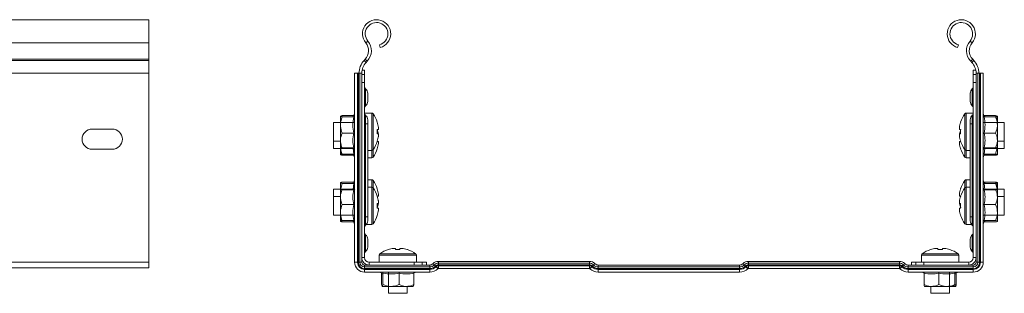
# Model space of a CAD drawing. Header units: millimetres. Extents: x 206 to 1133, y -1929 to 488.
# Tile 27 of 30: x 814 to 1132, y -376 to -288. Entities that reach past the tile are written whole.
import ezdxf

# ---------------------------------------------------------------- set-up
doc = ezdxf.new("R2010")
doc.units = ezdxf.units.MM
doc.linetypes.add('K5LT32768', pattern=[0])
doc.linetypes.add('K5LT32769', pattern=[0])

msp = doc.modelspace()

# ---------------------------------------------------------------- linework, layer by layer
at = {"color": 7, "linetype": 'K5LT32768', "lineweight": 15}
for p, q in [((855.83, -287.58), (530.83, -287.58)), ((855.83, -295.04), (855.83, -287.58)), ((530.83, -295.04), (855.83, -295.04)), ((855.83, -300.35), (855.83, -295.04)), ((925.85, -295.04), (926.54, -294.46)), ((1121.5, -295.04), (1120.81, -294.46)), ((930.53, -296.53), (930.3, -295.66)), ((1116.82, -296.53), (1117.06, -295.66)), ((530.83, -300.35), (855.83, -300.35)), ((530.83, -300.71), (855.83, -300.71)), ((855.83, -300.71), (855.83, -300.35)), ((855.83, -304.84), (855.83, -300.71)), ((925.67, -300.35), (925.33, -300.71)), ((925.33, -300.71), (925.98, -301.33)), ((925.67, -300.35), (926.32, -300.97)), ((926.32, -300.97), (925.98, -301.33)), ((1121.68, -300.35), (1121.03, -300.97)), ((1121.37, -301.33), (1121.03, -300.97)), ((1122.03, -300.71), (1121.37, -301.33)), ((1122.03, -300.71), (1121.68, -300.35)), ((530.83, -304.84), (855.83, -304.84)), ((855.83, -365.78), (855.83, -304.84)), ((923.18, -304.84), (922.28, -304.84)), ((922.28, -304.84), (922.28, -365.78)), ((923.18, -304.84), (923.18, -365.78)), ((923.47, -304.84), (923.18, -304.84)), ((923.47, -304.84), (923.47, -365.78)), ((923.99, -304.84), (923.47, -304.84)), ((923.99, -304.84), (923.99, -365.78)), ((924.58, -304.84), (923.99, -304.84)), ((924.58, -304.84), (924.58, -365.78)), ((924.68, -303.81), (925.48, -303.81)), ((925.48, -305.23), (925.48, -303.81)), ((1122.67, -303.81), (1121.88, -303.81)), ((1121.88, -303.81), (1121.88, -305.23)), ((1122.78, -365.78), (1122.78, -304.84)), ((1122.78, -304.84), (1123.36, -304.84)), ((1123.36, -365.78), (1123.36, -304.84)), ((1123.36, -304.84), (1123.88, -304.84)), ((1123.88, -365.78), (1123.88, -304.84)), ((1123.88, -304.84), (1124.18, -304.84)), ((1124.18, -304.84), (1125.08, -304.84)), ((1124.18, -365.78), (1124.18, -304.84)), ((1125.08, -365.78), (1125.08, -304.84)), ((924.58, -305.23), (925.48, -305.23)), ((924.58, -307.81), (925.48, -307.81)), ((925.48, -307.81), (925.48, -305.23)), ((925.48, -307.81), (925.48, -364.28)), ((1121.88, -305.23), (1121.88, -307.81)), ((1122.78, -305.23), (1121.88, -305.23)), ((1122.78, -307.81), (1121.88, -307.81)), ((1121.88, -364.28), (1121.88, -307.81)), ((925.81, -315.31), (925.81, -309.91)), ((926.48, -311.31), (926.48, -313.92)), ((1120.88, -313.92), (1120.88, -311.31)), ((1121.54, -309.91), (1121.54, -315.31)), ((922.28, -320.7), (915.48, -320.7)), ((915.48, -320.7), (915.48, -323.7)), ((917.69, -318.69), (917.68, -318.7)), ((917.68, -318.72), (917.68, -321.53)), ((921.96, -318.5), (918.28, -318.5)), ((921.96, -318.93), (918.28, -318.93)), ((922.28, -317.8), (922.05, -318.43)), ((922.09, -318.45), (922.06, -318.51)), ((927.8, -317.7), (925.48, -317.7)), ((926.48, -319.81), (926.48, -321.11)), ((1121.88, -317.7), (1119.55, -317.7)), ((1120.88, -321.11), (1120.88, -319.81)), ((1125.31, -318.44), (1125.08, -317.8)), ((1131.88, -320.7), (1125.08, -320.7)), ((1125.3, -318.45), (1125.31, -318.44)), ((1125.39, -318.5), (1129.08, -318.5)), ((1125.39, -318.93), (1129.08, -318.93)), ((1129.68, -318.7), (1129.66, -318.69)), ((1129.68, -318.72), (1129.68, -321.53)), ((1131.88, -326.7), (1131.88, -320.7)), ((837.58, -322.85), (844.08, -322.85)), ((915.48, -323.7), (915.48, -326.7)), ((917.68, -321.53), (917.68, -326.51)), ((925.48, -321.11), (925.81, -321.11)), ((925.81, -351.11), (925.81, -321.11)), ((925.81, -321.11), (926.48, -321.11)), ((926.48, -321.11), (926.48, -351.11)), ((929.96, -322.99), (929.56, -322.99)), ((929.96, -322.36), (929.96, -322.99)), ((1117.39, -322.99), (1117.39, -322.36)), ((1117.79, -322.99), (1117.39, -322.99)), ((1120.88, -321.11), (1121.54, -321.11)), ((1120.88, -351.11), (1120.88, -321.11)), ((1121.88, -321.11), (1121.54, -321.11)), ((1121.54, -321.11), (1121.54, -351.11)), ((1129.68, -326.51), (1129.68, -321.53)), ((915.48, -326.7), (917.68, -326.7)), ((915.48, -326.7), (915.48, -329.1)), ((917.68, -326.51), (917.68, -328.69)), ((921.96, -324.13), (918.28, -324.13)), ((929.56, -324.41), (929.96, -324.41)), ((929.56, -326.81), (929.96, -326.81)), ((929.96, -325.39), (929.91, -325.39)), ((929.96, -324.41), (929.96, -325.04)), ((929.96, -325.04), (929.96, -325.39)), ((929.96, -326.81), (929.96, -327.44)), ((1117.39, -325.04), (1117.39, -324.41)), ((1117.39, -324.41), (1117.79, -324.41)), ((1117.39, -325.39), (1117.39, -325.04)), ((1117.45, -325.39), (1117.39, -325.39)), ((1117.39, -327.44), (1117.39, -326.81)), ((1117.39, -326.81), (1117.79, -326.81)), ((1125.39, -324.13), (1129.08, -324.13)), ((1129.68, -326.51), (1129.68, -328.69)), ((1129.68, -326.7), (1131.88, -326.7)), ((1131.88, -329.1), (1131.88, -326.7)), ((844.08, -329.35), (837.58, -329.35)), ((915.48, -329.1), (921.91, -329.1)), ((917.68, -328.7), (917.69, -328.72)), ((917.68, -331.09), (917.68, -328.74)), ((921.96, -328.9), (918.28, -328.9)), ((922.05, -328.98), (922.28, -329.6)), ((926.48, -329.7), (927.8, -329.7)), ((1119.55, -329.7), (1120.88, -329.7)), ((1125.08, -329.6), (1125.31, -328.96)), ((1125.29, -329.1), (1131.88, -329.1)), ((1125.39, -328.9), (1129.08, -328.9)), ((1129.08, -330.88), (1129.62, -328.73)), ((1129.68, -331.09), (1129.68, -328.69)), ((917.68, -331.1), (917.69, -331.12)), ((921.96, -330.88), (918.28, -330.88)), ((921.96, -331.3), (918.28, -331.3)), ((922.05, -331.35), (922.04, -331.37)), ((922.04, -331.36), (922.28, -332.01)), ((926.48, -332.1), (927.8, -332.1)), ((1119.55, -332.1), (1120.88, -332.1)), ((1125.08, -332.01), (1125.3, -331.38)), ((1125.26, -331.36), (1125.29, -331.31)), ((1125.39, -330.88), (1129.08, -330.88)), ((1125.39, -331.3), (1129.08, -331.3)), ((1129.66, -331.12), (1129.68, -331.1)), ((922.28, -339.28), (922.05, -339.91)), ((927.8, -339.18), (926.48, -339.18)), ((1120.88, -339.18), (1119.55, -339.18)), ((1125.31, -339.92), (1125.08, -339.28)), ((922.06, -342.18), (915.48, -342.18)), ((915.48, -342.18), (915.48, -344.58)), ((917.69, -340.17), (917.68, -340.18)), ((917.68, -340.19), (917.68, -342.6)), ((917.68, -344.77), (917.68, -342.59)), ((918.28, -340.41), (917.73, -342.55)), ((921.96, -339.98), (918.28, -339.98)), ((921.96, -340.41), (918.28, -340.41)), ((921.96, -342.38), (918.28, -342.38)), ((922.28, -341.68), (922.04, -342.32)), ((922.09, -339.93), (922.07, -339.97)), ((927.8, -341.58), (926.48, -341.58)), ((1120.88, -341.58), (1119.55, -341.58)), ((1125.3, -342.31), (1125.08, -341.68)), ((1125.3, -339.93), (1125.31, -339.92)), ((1125.39, -339.98), (1129.08, -339.98)), ((1125.39, -340.41), (1129.08, -340.41)), ((1125.39, -342.38), (1129.08, -342.38)), ((1131.88, -342.18), (1125.44, -342.18)), ((1129.68, -340.18), (1129.66, -340.17)), ((1129.68, -342.58), (1129.66, -342.57)), ((1129.68, -340.19), (1129.68, -342.58)), ((1129.68, -344.77), (1129.68, -342.59)), ((1131.88, -344.58), (1131.88, -342.18)), ((917.68, -344.58), (915.48, -344.58)), ((915.48, -344.58), (915.48, -350.58)), ((917.68, -344.77), (917.68, -349.76)), ((929.96, -344.47), (929.56, -344.47)), ((929.91, -345.89), (929.96, -345.89)), ((929.96, -343.84), (929.96, -344.47)), ((929.96, -345.89), (929.96, -346.24)), ((929.96, -346.24), (929.96, -346.87)), ((1117.39, -344.47), (1117.39, -343.84)), ((1117.79, -344.47), (1117.39, -344.47)), ((1117.39, -346.24), (1117.39, -345.89)), ((1117.39, -345.89), (1117.45, -345.89)), ((1117.39, -346.87), (1117.39, -346.24)), ((1131.88, -344.58), (1129.68, -344.58)), ((1129.68, -349.76), (1129.68, -344.77)), ((1131.88, -347.58), (1131.88, -344.58)), ((921.96, -347.16), (918.28, -347.16)), ((929.96, -346.87), (929.56, -346.87)), ((929.56, -348.29), (929.96, -348.29)), ((929.96, -348.29), (929.96, -348.92)), ((1117.79, -346.87), (1117.39, -346.87)), ((1117.39, -348.92), (1117.39, -348.29)), ((1117.39, -348.29), (1117.79, -348.29)), ((1125.39, -347.16), (1129.08, -347.16)), ((1131.88, -350.58), (1131.88, -347.58)), ((915.48, -350.58), (922.28, -350.58)), ((917.68, -352.57), (917.68, -349.76)), ((917.68, -352.58), (917.69, -352.6)), ((921.96, -352.36), (918.28, -352.36)), ((925.48, -351.11), (925.81, -351.11)), ((926.48, -351.11), (925.81, -351.11)), ((926.48, -351.11), (926.48, -352.42)), ((1121.54, -351.11), (1120.88, -351.11)), ((1120.88, -352.42), (1120.88, -351.11)), ((1121.54, -351.11), (1121.88, -351.11)), ((1125.08, -350.58), (1131.88, -350.58)), ((1125.39, -352.36), (1129.08, -352.36)), ((1129.66, -352.6), (1129.68, -352.58)), ((1129.68, -352.57), (1129.68, -349.76)), ((921.96, -352.78), (918.28, -352.78)), ((922.05, -352.83), (922.04, -352.85)), ((922.04, -352.84), (922.28, -353.48)), ((926.05, -353.58), (927.8, -353.58)), ((1119.55, -353.58), (1121.3, -353.58)), ((1125.08, -353.48), (1125.3, -352.86)), ((1125.26, -352.84), (1125.29, -352.79)), ((1125.39, -352.78), (1129.08, -352.78)), ((925.81, -362.31), (925.81, -356.91)), ((926.48, -358.31), (926.48, -360.92)), ((1120.88, -360.92), (1120.88, -358.31)), ((1121.54, -356.91), (1121.54, -362.31)), ((934.84, -361.3), (935.47, -361.3)), ((935.47, -361.3), (935.47, -361.7)), ((936.89, -361.7), (936.89, -361.3)), ((936.89, -361.3), (937.51, -361.3)), ((1109.84, -361.3), (1110.47, -361.3)), ((1110.47, -361.3), (1110.47, -361.7)), ((1111.89, -361.7), (1111.89, -361.3)), ((1111.89, -361.3), (1112.51, -361.3)), ((924.58, -364.28), (925.48, -364.28)), ((930.18, -363.46), (930.18, -365.78)), ((942.18, -365.78), (942.18, -363.46)), ((1105.18, -363.46), (1105.18, -365.78)), ((1117.18, -365.78), (1117.18, -363.46)), ((1121.88, -364.28), (1122.78, -364.28)), ((530.83, -365.78), (855.83, -365.78)), ((530.83, -367.58), (855.83, -367.58)), ((855.83, -367.58), (855.83, -365.78)), ((923.18, -365.78), (922.28, -365.78)), ((923.47, -365.78), (923.18, -365.78)), ((923.99, -365.78), (923.47, -365.78)), ((924.58, -365.78), (923.99, -365.78)), ((925.48, -366.68), (925.48, -367.27)), ((925.48, -366.68), (946.48, -366.68)), ((925.48, -367.27), (925.48, -367.79)), ((925.48, -367.27), (946.48, -367.27)), ((925.48, -367.79), (925.48, -368.08)), ((925.48, -367.79), (946.48, -367.79)), ((925.48, -368.08), (925.48, -368.98)), ((925.48, -368.08), (946.48, -368.08)), ((926.98, -366.68), (926.98, -365.78)), ((926.98, -365.78), (941.44, -365.78)), ((941.44, -366.68), (941.44, -365.78)), ((944.03, -365.78), (941.44, -365.78)), ((944.03, -366.68), (944.03, -365.78)), ((945.44, -365.78), (944.03, -365.78)), ((945.44, -366.68), (945.44, -365.78)), ((946.48, -366.68), (946.48, -367.27)), ((946.48, -367.27), (946.48, -367.79)), ((946.48, -367.79), (946.48, -368.08)), ((946.48, -368.08), (946.48, -368.98)), ((947.54, -366.24), (947.6, -366.18)), ((947.96, -366.66), (948.02, -366.6)), ((947.96, -366.66), (948.32, -367.02)), ((948.02, -366.6), (948.38, -366.97)), ((948.32, -367.02), (948.38, -366.97)), ((948.53, -367.23), (948.59, -367.17)), ((948.53, -367.23), (949.17, -367.87)), ((948.59, -367.17), (949.23, -367.81)), ((949.17, -367.87), (949.23, -367.81)), ((949.3, -365.48), (949.3, -366.07)), ((949.3, -365.48), (998.05, -365.48)), ((949.3, -366.07), (949.3, -366.59)), ((949.3, -366.07), (998.05, -366.07)), ((949.3, -366.59), (949.3, -366.88)), ((949.3, -366.59), (998.05, -366.59)), ((949.3, -366.88), (949.3, -367.78)), ((949.3, -366.88), (998.05, -366.88)), ((949.3, -367.78), (998.05, -367.78)), ((998.05, -365.48), (998.05, -366.07)), ((998.05, -366.07), (998.05, -366.59)), ((998.05, -366.59), (998.05, -366.88)), ((998.05, -366.88), (998.05, -367.78)), ((998.76, -367.17), (998.12, -367.81)), ((998.12, -367.81), (998.18, -367.87)), ((998.82, -367.23), (998.18, -367.87)), ((998.76, -367.17), (998.82, -367.23)), ((999.34, -366.6), (998.97, -366.97)), ((998.97, -366.97), (999.03, -367.02)), ((999.39, -366.66), (999.03, -367.02)), ((999.34, -366.6), (999.39, -366.66)), ((999.75, -366.18), (999.81, -366.24)), ((1000.87, -366.68), (1000.87, -367.27)), ((1000.87, -366.68), (1046.48, -366.68)), ((1000.87, -367.27), (1000.87, -367.79)), ((1000.87, -367.27), (1046.48, -367.27)), ((1000.87, -367.79), (1000.87, -368.08)), ((1000.87, -367.79), (1046.48, -367.79)), ((1000.87, -368.08), (1000.87, -368.98)), ((1000.87, -368.08), (1046.48, -368.08)), ((1046.48, -366.68), (1046.48, -367.27)), ((1046.48, -367.27), (1046.48, -367.79)), ((1046.48, -367.79), (1046.48, -368.08)), ((1046.48, -368.08), (1046.48, -368.98)), ((1047.54, -366.24), (1047.6, -366.18)), ((1047.96, -366.66), (1048.02, -366.6)), ((1047.96, -366.66), (1048.32, -367.02)), ((1048.02, -366.6), (1048.38, -366.97)), ((1048.32, -367.02), (1048.38, -366.97)), ((1048.53, -367.23), (1048.59, -367.17)), ((1048.53, -367.23), (1049.17, -367.87)), ((1048.59, -367.17), (1049.23, -367.81)), ((1049.17, -367.87), (1049.23, -367.81)), ((1049.3, -365.48), (1049.3, -366.07)), ((1049.3, -365.48), (1098.05, -365.48)), ((1049.3, -366.07), (1049.3, -366.59)), ((1049.3, -366.07), (1098.05, -366.07)), ((1049.3, -366.59), (1049.3, -366.88)), ((1049.3, -366.59), (1098.05, -366.59)), ((1049.3, -366.88), (1049.3, -367.78)), ((1049.3, -366.88), (1098.05, -366.88)), ((1049.3, -367.78), (1098.05, -367.78)), ((1098.05, -365.48), (1098.05, -366.07)), ((1098.05, -366.07), (1098.05, -366.59)), ((1098.05, -366.59), (1098.05, -366.88)), ((1098.05, -366.88), (1098.05, -367.78)), ((1098.76, -367.17), (1098.12, -367.81)), ((1098.12, -367.81), (1098.18, -367.87)), ((1098.82, -367.23), (1098.18, -367.87)), ((1098.76, -367.17), (1098.82, -367.23)), ((1099.34, -366.6), (1098.97, -366.97)), ((1098.97, -366.97), (1099.03, -367.02)), ((1099.39, -366.66), (1099.03, -367.02)), ((1099.34, -366.6), (1099.39, -366.66)), ((1099.75, -366.18), (1099.81, -366.24)), ((1100.87, -366.68), (1100.87, -367.27)), ((1100.87, -366.68), (1121.88, -366.68)), ((1100.87, -367.27), (1100.87, -367.79)), ((1100.87, -367.27), (1121.88, -367.27)), ((1100.87, -367.79), (1100.87, -368.08)), ((1100.87, -367.79), (1121.88, -367.79)), ((1100.87, -368.08), (1100.87, -368.98)), ((1100.87, -368.08), (1121.88, -368.08)), ((1101.91, -366.68), (1101.91, -365.78)), ((1103.32, -365.78), (1101.91, -365.78)), ((1103.32, -366.68), (1103.32, -365.78)), ((1105.91, -365.78), (1103.32, -365.78)), ((1105.91, -366.68), (1105.91, -365.78)), ((1105.91, -365.78), (1120.38, -365.78)), ((1120.38, -365.78), (1120.38, -366.68)), ((1121.88, -366.68), (1121.88, -367.27)), ((1121.88, -367.27), (1121.88, -367.79)), ((1121.88, -367.79), (1121.88, -368.08)), ((1121.88, -368.08), (1121.88, -368.98)), ((1122.78, -365.78), (1123.36, -365.78)), ((1123.36, -365.78), (1123.88, -365.78)), ((1123.88, -365.78), (1124.18, -365.78)), ((1124.18, -365.78), (1125.08, -365.78)), ((925.48, -368.98), (946.48, -368.98)), ((930.27, -368.98), (930.9, -369.21)), ((930.97, -369.3), (930.97, -372.98)), ((931.41, -369.3), (931.41, -372.98)), ((933.18, -368.98), (933.18, -375.78)), ((936.61, -369.3), (936.61, -372.98)), ((941.38, -369.3), (941.38, -372.98)), ((941.45, -369.21), (942.08, -368.98)), ((1000.87, -368.98), (1046.48, -368.98)), ((1100.87, -368.98), (1121.88, -368.98)), ((1105.27, -368.98), (1105.92, -369.22)), ((1105.97, -369.3), (1105.97, -372.98)), ((1110.74, -369.3), (1110.74, -372.98)), ((1114.18, -375.78), (1114.18, -368.98)), ((1115.94, -369.3), (1115.94, -372.98)), ((1116.38, -369.3), (1116.38, -372.98)), ((1116.43, -369.22), (1117.08, -368.98)), ((931.16, -373.57), (931.18, -373.58)), ((931.19, -373.58), (934.01, -373.58)), ((934.01, -373.58), (938.99, -373.58)), ((938.99, -373.58), (941.17, -373.58)), ((939.18, -375.78), (939.18, -373.58)), ((941.18, -373.58), (941.19, -373.57)), ((1108.36, -373.58), (1106.18, -373.58)), ((1108.18, -373.58), (1108.18, -375.78)), ((1108.36, -373.58), (1113.34, -373.58)), ((1116.16, -373.58), (1113.34, -373.58)), ((1116.18, -373.58), (1116.19, -373.57)), ((933.18, -375.78), (939.18, -375.78)), ((1108.18, -375.78), (1111.18, -375.78)), ((1111.18, -375.78), (1114.18, -375.78))]:
    msp.add_line(p, q, dxfattribs=at)
at = {"color": 8, "linetype": 'K5LT32769', "lineweight": 15, "true_color": 0x808080}
for p, q in [((925.81, -321.11), (925.81, -318.41)), ((927.8, -317.7), (927.8, -323.7)), ((928.24, -317.93), (928.24, -323.7)), ((1119.11, -329.47), (1119.11, -317.93)), ((1119.55, -329.7), (1119.55, -317.7)), ((1121.54, -318.41), (1121.54, -321.11)), ((927.8, -323.7), (927.8, -329.7)), ((928.24, -323.7), (928.24, -329.47)), ((921.96, -330.88), (921.76, -328.95)), ((927.8, -329.7), (927.8, -332.1)), ((928.24, -329.47), (928.24, -331.87)), ((1119.11, -331.87), (1119.11, -329.47)), ((1119.55, -332.1), (1119.55, -329.7)), ((1125.29, -328.98), (1125.02, -329.16)), ((1125.58, -328.97), (1125.39, -330.88)), ((927.8, -339.18), (927.8, -341.58)), ((928.24, -339.41), (928.24, -341.81)), ((1119.11, -341.81), (1119.11, -339.41)), ((1119.55, -341.58), (1119.55, -339.18)), ((921.77, -342.28), (921.96, -340.41)), ((922.06, -342.31), (922.33, -342.12)), ((927.8, -341.58), (927.8, -353.58)), ((928.24, -341.81), (928.24, -353.35)), ((1119.11, -347.58), (1119.11, -341.81)), ((1119.55, -347.58), (1119.55, -341.58)), ((1125.39, -340.41), (1125.6, -342.43)), ((1119.11, -353.35), (1119.11, -347.58)), ((1119.55, -353.58), (1119.55, -347.58)), ((925.81, -353.81), (925.81, -351.11)), ((1121.54, -351.11), (1121.54, -353.81)), ((930.18, -363.46), (942.18, -363.46)), ((930.4, -363.02), (941.95, -363.02)), ((1105.18, -363.46), (1111.18, -363.46)), ((1105.4, -363.02), (1111.18, -363.02)), ((1111.18, -363.02), (1116.95, -363.02)), ((1111.18, -363.46), (1117.18, -363.46)), ((1105.9, -369.19), (1105.71, -368.92))]:
    msp.add_line(p, q, dxfattribs=at)
at = {"color": 7, "linetype": 'K5LT32768', "const_width": 0.15}
for points in [[(929.56, -320.61), (929.57, -320.6), (929.58, -320.6), (929.58, -320.6), (929.58, -320.6)], [(1117.77, -320.6), (1117.77, -320.6), (1117.78, -320.6), (1117.78, -320.6), (1117.79, -320.61)], [(929.56, -323.01), (929.57, -323.01), (929.58, -323), (929.58, -323), (929.58, -323)], [(1117.77, -323), (1117.77, -323), (1117.78, -323), (1117.78, -323.01), (1117.79, -323.01)], [(1117.79, -326.79), (1117.78, -326.8), (1117.78, -326.8), (1117.77, -326.8), (1117.77, -326.81)], [(929.58, -329.21), (929.58, -329.21), (929.58, -329.2), (929.57, -329.2), (929.56, -329.19)], [(1117.79, -329.19), (1117.78, -329.2), (1117.78, -329.2), (1117.77, -329.21), (1117.77, -329.21)], [(929.56, -342.09), (929.57, -342.08), (929.58, -342.08), (929.58, -342.08), (929.58, -342.08)], [(1117.77, -342.08), (1117.77, -342.08), (1117.78, -342.08), (1117.78, -342.08), (1117.79, -342.09)], [(929.56, -344.49), (929.57, -344.48), (929.58, -344.48), (929.58, -344.48), (929.58, -344.48)], [(1117.77, -344.48), (1117.77, -344.48), (1117.78, -344.48), (1117.78, -344.48), (1117.79, -344.49)], [(929.58, -348.29), (929.58, -348.28), (929.58, -348.28), (929.57, -348.28), (929.56, -348.27)], [(1117.79, -348.27), (1117.78, -348.28), (1117.78, -348.28), (1117.77, -348.28), (1117.77, -348.29)], [(929.58, -350.69), (929.58, -350.68), (929.58, -350.68), (929.57, -350.68), (929.56, -350.67)], [(1117.79, -350.67), (1117.78, -350.68), (1117.78, -350.68), (1117.77, -350.68), (1117.77, -350.69)], [(933.08, -361.7), (933.08, -361.69), (933.07, -361.68), (933.07, -361.68), (933.07, -361.68)], [(939.28, -361.68), (939.28, -361.68), (939.28, -361.68), (939.27, -361.69), (939.27, -361.7)], [(1108.08, -361.7), (1108.08, -361.69), (1108.07, -361.68), (1108.07, -361.68), (1108.07, -361.68)], [(1114.28, -361.68), (1114.28, -361.68), (1114.28, -361.68), (1114.27, -361.69), (1114.27, -361.7)], [(947.54, -366.24), (947.55, -366.25), (947.57, -366.27), (947.6, -366.3), (947.65, -366.35), (947.71, -366.41), (947.78, -366.48), (947.86, -366.57), (947.96, -366.66)], [(947.6, -366.18), (947.61, -366.19), (947.63, -366.21), (947.66, -366.25), (947.71, -366.29), (947.77, -366.35), (947.84, -366.42), (947.92, -366.51), (948.02, -366.6)], [(948.32, -367.02), (948.37, -367.07), (948.41, -367.11), (948.45, -367.15), (948.48, -367.18), (948.5, -367.2), (948.52, -367.22), (948.53, -367.23), (948.53, -367.23)], [(948.38, -366.97), (948.43, -367.01), (948.47, -367.05), (948.51, -367.09), (948.54, -367.12), (948.56, -367.14), (948.58, -367.16), (948.59, -367.17), (948.59, -367.17)], [(998.97, -366.97), (998.92, -367.01), (998.88, -367.05), (998.85, -367.09), (998.82, -367.12), (998.79, -367.14), (998.77, -367.16), (998.76, -367.17), (998.76, -367.17)], [(999.03, -367.02), (998.98, -367.07), (998.94, -367.11), (998.9, -367.15), (998.87, -367.18), (998.85, -367.2), (998.83, -367.22), (998.82, -367.23), (998.82, -367.23)], [(999.75, -366.18), (999.74, -366.19), (999.72, -366.21), (999.69, -366.25), (999.64, -366.29), (999.58, -366.35), (999.51, -366.42), (999.43, -366.51), (999.34, -366.6)], [(999.81, -366.24), (999.8, -366.25), (999.78, -366.27), (999.75, -366.3), (999.7, -366.35), (999.64, -366.41), (999.57, -366.48), (999.49, -366.57), (999.39, -366.66)], [(1047.54, -366.24), (1047.55, -366.25), (1047.57, -366.27), (1047.6, -366.3), (1047.65, -366.35), (1047.71, -366.41), (1047.78, -366.48), (1047.86, -366.57), (1047.96, -366.66)], [(1047.6, -366.18), (1047.61, -366.19), (1047.63, -366.21), (1047.66, -366.25), (1047.71, -366.29), (1047.77, -366.35), (1047.84, -366.42), (1047.92, -366.51), (1048.02, -366.6)], [(1048.32, -367.02), (1048.37, -367.07), (1048.41, -367.11), (1048.45, -367.15), (1048.48, -367.18), (1048.5, -367.2), (1048.52, -367.22), (1048.53, -367.23), (1048.53, -367.23)], [(1048.38, -366.97), (1048.43, -367.01), (1048.47, -367.05), (1048.51, -367.09), (1048.54, -367.12), (1048.56, -367.14), (1048.58, -367.16), (1048.59, -367.17), (1048.59, -367.17)], [(1098.97, -366.97), (1098.92, -367.01), (1098.88, -367.05), (1098.85, -367.09), (1098.82, -367.12), (1098.79, -367.14), (1098.77, -367.16), (1098.76, -367.17), (1098.76, -367.17)], [(1099.03, -367.02), (1098.98, -367.07), (1098.94, -367.11), (1098.9, -367.15), (1098.87, -367.18), (1098.85, -367.2), (1098.83, -367.22), (1098.82, -367.23), (1098.82, -367.23)], [(1099.75, -366.18), (1099.74, -366.19), (1099.72, -366.21), (1099.69, -366.25), (1099.64, -366.29), (1099.58, -366.35), (1099.51, -366.42), (1099.43, -366.51), (1099.34, -366.6)], [(1099.81, -366.24), (1099.8, -366.25), (1099.78, -366.27), (1099.75, -366.3), (1099.7, -366.35), (1099.64, -366.41), (1099.57, -366.48), (1099.49, -366.57), (1099.39, -366.66)]]:
    msp.add_lwpolyline(points, dxfattribs=at)
at = {"color": 7, "linetype": 'K5LT32768', "lineweight": 15}
for centre, radius, start, end in [((929.35, -292.13), 4.55, 285, 219.6825), ((929.35, -292.13), 3.65, 285, 219.6825), ((1118, -292.13), 4.55, 320.3175, 255), ((1118, -292.13), 3.65, 320.3175, 255), ((922.77, -297.59), 4, 316.4642, 39.6825), ((922.77, -297.59), 4.9, 316.4642, 39.6825), ((1124.58, -297.59), 4.9, 140.3175, 223.5358), ((1124.58, -297.59), 4, 140.3175, 223.5358), ((929.68, -304.84), 6, 136.4642, 180), ((929.68, -304.84), 5.1, 136.4642, 180), ((1117.68, -304.84), 5.1, 0, 43.5358), ((1117.68, -304.84), 6, 0, 43.5358), ((926.38, -309.21), 0.9, 180, 230.9772), ((924.68, -311.31), 1.8, 0, 50.9772), ((1122.68, -311.31), 1.8, 129.0228, 180), ((1120.98, -309.21), 0.9, 309.0228, 0), ((924.68, -313.92), 1.8, 309.0228, 0), ((1122.68, -313.92), 1.8, 180, 230.9772), ((926.38, -316.01), 0.9, 129.0228, 180), ((1120.98, -316.01), 0.9, 0, 50.9772), ((926.38, -317.71), 0.9, 180, 230.9772), ((924.68, -319.81), 1.8, 0, 50.9772), ((927.8, -318.24), 0.54, 35.2515, 90), ((920.08, -323.7), 10, 18.0819, 35.2515), ((920.08, -323.7), 9.97, 7.7067, 18.0605), ((1127.28, -323.7), 9.97, 161.9395, 172.2933), ((1127.28, -323.7), 10, 144.7485, 161.9181), ((1119.55, -318.24), 0.54, 90, 144.7485), ((1122.68, -319.81), 1.8, 129.0228, 180), ((1120.98, -317.71), 0.9, 309.0228, 0), ((837.58, -326.1), 3.25, 90, 270), ((844.08, -326.1), 3.25, 270, 90), ((918.53, -323.7), 11.05, 356.3164, 3.6836), ((920.08, -326.1), 9.97, 9.7892, 18.0605), ((1127.28, -326.1), 9.97, 161.9395, 170.2421), ((1128.82, -323.7), 11.05, 176.3161, 183.6839), ((920.08, -323.7), 10, 324.7485, 341.9181), ((920.08, -323.7), 9.97, 341.9395, 352.2933), ((921.43, -343.12), 18.24, 63.4548, 63.5349), ((1127.28, -323.7), 9.97, 187.7067, 198.0605), ((1127.28, -323.7), 10, 198.0819, 215.2515), ((927.8, -329.16), 0.54, 270, 324.7485), ((920.08, -326.1), 10, 324.7485, 341.9181), ((920.08, -326.1), 9.97, 341.9395, 352.2933), ((1127.28, -326.1), 9.97, 187.7067, 198.0605), ((1127.28, -326.1), 10, 198.0819, 215.2515), ((1119.55, -329.16), 0.54, 215.2515, 270), ((927.8, -331.56), 0.54, 270, 324.7485), ((1119.55, -331.56), 0.54, 215.2515, 270), ((927.8, -339.72), 0.54, 35.2515, 90), ((920.08, -345.18), 10, 18.0819, 35.2515), ((1127.28, -345.18), 10, 144.7485, 161.9181), ((1119.55, -339.72), 0.54, 90, 144.7485), ((927.8, -342.12), 0.54, 35.2515, 90), ((920.08, -347.58), 10, 18.0819, 35.2515), ((920.08, -345.18), 9.97, 7.7067, 18.0605), ((1127.28, -345.18), 9.97, 161.9395, 172.2933), ((1127.28, -347.58), 10, 144.7485, 161.9181), ((1119.55, -342.12), 0.54, 90, 144.7485), ((920.08, -347.58), 9.97, 7.7067, 18.0605), ((1127.28, -347.58), 9.97, 161.9395, 172.2933), ((918.53, -347.58), 11.05, 356.3164, 3.6836), ((920.08, -345.18), 9.97, 341.9395, 350.2421), ((920.08, -347.58), 9.97, 341.9395, 352.2933), ((1127.28, -347.58), 9.97, 187.7067, 198.0605), ((1127.28, -345.18), 9.97, 189.7579, 198.0605), ((1128.82, -347.58), 11.05, 176.3161, 183.6839), ((924.68, -352.42), 1.8, 309.0228, 0), ((920.08, -347.58), 10, 324.7485, 341.9181), ((1127.28, -347.58), 10, 198.0819, 215.2515), ((1122.68, -352.42), 1.8, 180, 230.9772), ((926.38, -354.51), 0.9, 129.0228, 180), ((927.8, -353.04), 0.54, 270, 324.7485), ((1119.55, -353.04), 0.54, 215.2515, 270), ((1120.98, -354.51), 0.9, 0, 50.9772), ((926.38, -356.21), 0.9, 180, 230.9772), ((924.68, -358.31), 1.8, 0, 50.9772), ((1122.68, -358.31), 1.8, 129.0228, 180), ((1120.98, -356.21), 0.9, 309.0228, 0), ((924.68, -360.92), 1.8, 309.0228, 0), ((936.18, -371.18), 10, 108.0819, 125.2515), ((936.18, -371.18), 9.97, 97.7067, 108.0605), ((936.18, -372.73), 11.05, 86.3161, 93.6839), ((936.18, -371.18), 9.97, 71.9395, 82.2933), ((936.18, -371.18), 10, 54.7485, 71.9181), ((1111.18, -371.18), 10, 108.0819, 125.2515), ((1111.18, -371.18), 9.97, 97.7067, 108.0605), ((1111.18, -372.73), 11.05, 86.3161, 93.6839), ((1111.18, -371.18), 9.97, 71.9395, 82.2933), ((1111.18, -371.18), 10, 54.7485, 71.9181), ((1122.68, -360.92), 1.8, 180, 230.9772), ((926.98, -364.28), 2.4, 180, 270), ((926.38, -363.01), 0.9, 129.0228, 180), ((926.98, -364.28), 1.5, 180, 270), ((930.72, -363.46), 0.54, 125.2515, 180), ((941.64, -363.46), 0.54, 0, 54.7485), ((1105.72, -363.46), 0.54, 125.2515, 180), ((1116.64, -363.46), 0.54, 0, 54.7485), ((1120.38, -364.28), 1.5, 270, 0), ((1120.38, -364.28), 2.4, 270, 0), ((1120.98, -363.01), 0.9, 0, 50.9772), ((925.48, -365.78), 3.2, 180, 270), ((925.48, -365.78), 2.3, 180, 270), ((925.48, -365.78), 2.01, 180, 270), ((925.48, -365.78), 1.49, 180, 270), ((925.48, -365.78), 0.9, 180, 270), ((946.48, -365.18), 1.5, 270, 315), ((946.48, -365.18), 2.09, 270, 315), ((946.48, -365.18), 2.61, 270, 315), ((946.48, -365.18), 2.9, 270, 315), ((946.48, -365.18), 3.8, 270, 315), ((949.3, -367.88), 2.4, 90, 135), ((949.3, -367.88), 1.81, 90, 135), ((949.3, -367.88), 1.29, 90, 135), ((949.3, -367.88), 1, 90, 135), ((949.3, -367.88), 0.1, 90, 135), ((998.05, -367.88), 2.4, 45, 90), ((998.05, -367.88), 1.81, 45, 90), ((998.05, -367.88), 1.29, 45, 90), ((998.05, -367.88), 1, 45, 90), ((998.05, -367.88), 0.1, 45, 90), ((1000.87, -365.18), 3.8, 225, 270), ((1000.87, -365.18), 2.9, 225, 270), ((1000.87, -365.18), 2.61, 225, 270), ((1000.87, -365.18), 2.09, 225, 270), ((1000.87, -365.18), 1.5, 225, 270), ((1046.48, -365.18), 1.5, 270, 315), ((1046.48, -365.18), 2.09, 270, 315), ((1046.48, -365.18), 2.61, 270, 315), ((1046.48, -365.18), 2.9, 270, 315), ((1046.48, -365.18), 3.8, 270, 315), ((1049.3, -367.88), 2.4, 90, 135), ((1049.3, -367.88), 1.81, 90, 135), ((1049.3, -367.88), 1.29, 90, 135), ((1049.3, -367.88), 1, 90, 135), ((1049.3, -367.88), 0.1, 90, 135), ((1098.05, -367.88), 2.4, 45, 90), ((1098.05, -367.88), 1.81, 45, 90), ((1098.05, -367.88), 1.29, 45, 90), ((1098.05, -367.88), 1, 45, 90), ((1098.05, -367.88), 0.1, 45, 90), ((1100.87, -365.18), 3.8, 225, 270), ((1100.87, -365.18), 2.9, 225, 270), ((1100.87, -365.18), 2.61, 225, 270), ((1100.87, -365.18), 2.09, 225, 270), ((1100.87, -365.18), 1.5, 225, 270), ((1121.88, -365.78), 3.2, 270, 0), ((1121.88, -365.78), 2.3, 270, 0), ((1121.88, -365.78), 2.01, 270, 0), ((1121.88, -365.78), 1.49, 270, 0), ((1121.88, -365.78), 0.9, 270, 0)]:
    msp.add_arc(centre, radius, start, end, dxfattribs=at)
for points, knots in [([(918.28, -318.5), (918.18, -318.52), (917.84, -318.59), (917.74, -318.66), (917.68, -318.72)], [0, 0, 0, 0, 0.263259, 1, 1, 1, 1]), ([(917.68, -318.72), (917.68, -318.73), (917.7, -318.8), (917.96, -318.87), (918.26, -318.93), (918.28, -318.93)], [0, 0, 0, 0, 0.148489, 0.965574, 1, 1, 1, 1]), ([(918.28, -318.93), (918, -319.69), (917.69, -320.55), (917.68, -321.44), (917.68, -321.53)], [0, 0, 0, 0, 0.896038, 1, 1, 1, 1]), ([(921.96, -318.93), (921.83, -318.86), (921.56, -318.72), (921.83, -318.57), (921.96, -318.5)], [0, 0, 0, 0, 0.492144, 1, 1, 1, 1]), ([(921.96, -324.13), (921.83, -323.27), (921.56, -321.54), (921.83, -319.81), (921.96, -318.93)], [0, 0, 0, 0, 0.492149, 1, 1, 1, 1]), ([(922.28, -318.78), (922.27, -318.78), (922.25, -318.81), (922.19, -318.86), (922.08, -318.92), (922, -318.92), (921.96, -318.93)], [0, 0, 0, 0, 0.01944, 0.36894, 0.683824, 1, 1, 1, 1]), ([(1125.39, -318.93), (1125.35, -318.92), (1125.27, -318.92), (1125.16, -318.86), (1125.1, -318.81), (1125.08, -318.78), (1125.08, -318.78)], [0, 0, 0, 0, 0.316183, 0.631079, 0.980561, 1, 1, 1, 1]), ([(1125.3, -318.5), (1125.3, -318.5), (1125.32, -318.52), (1125.31, -318.47), (1125.3, -318.45)], [0, 0, 0, 0, 0.41268, 1, 1, 1, 1]), ([(1125.39, -318.5), (1125.52, -318.57), (1125.79, -318.71), (1125.52, -318.86), (1125.39, -318.93)], [0, 0, 0, 0, 0.492149, 1, 1, 1, 1]), ([(1125.39, -318.93), (1125.52, -319.78), (1125.79, -321.51), (1125.52, -323.25), (1125.39, -324.13)], [0, 0, 0, 0, 0.492149, 1, 1, 1, 1]), ([(1129.08, -318.5), (1129.17, -318.52), (1129.51, -318.59), (1129.61, -318.66), (1129.68, -318.72)], [0, 0, 0, 0, 0.26326, 1, 1, 1, 1]), ([(1129.08, -318.5), (1129.36, -319.21), (1129.65, -319.93), (1129.67, -320.68), (1129.67, -320.7)], [0, 0, 0, 0, 0.970798, 1, 1, 1, 1]), ([(1129.68, -318.72), (1129.67, -318.73), (1129.65, -318.8), (1129.39, -318.87), (1129.09, -318.93), (1129.08, -318.93)], [0, 0, 0, 0, 0.148489, 0.965573, 1, 1, 1, 1]), ([(1129.68, -321.53), (1129.59, -320.81), (1129.49, -319.92), (1129.14, -319.09), (1129.08, -318.93)], [0, 0, 0, 0, 0.801459, 1, 1, 1, 1]), ([(917.68, -321.53), (917.76, -322.24), (917.86, -323.13), (918.21, -323.96), (918.28, -324.13)], [0, 0, 0, 0, 0.801463, 1, 1, 1, 1]), ([(1129.08, -324.13), (1129.35, -323.36), (1129.66, -322.51), (1129.67, -321.62), (1129.68, -321.53)], [0, 0, 0, 0, 0.896039, 1, 1, 1, 1]), ([(918.28, -324.13), (918, -324.83), (917.69, -325.61), (917.68, -326.43), (917.68, -326.51)], [0, 0, 0, 0, 0.896036, 1, 1, 1, 1]), ([(917.68, -326.51), (917.76, -327.17), (917.86, -327.99), (918.21, -328.75), (918.28, -328.9)], [0, 0, 0, 0, 0.801461, 1, 1, 1, 1]), ([(921.96, -328.9), (921.83, -328.12), (921.56, -326.53), (921.83, -324.94), (921.96, -324.13)], [0, 0, 0, 0, 0.492147, 1, 1, 1, 1]), ([(922.28, -324.14), (922.27, -324.14), (922.25, -324.14), (922.19, -324.13), (922.08, -324.13), (922, -324.13), (921.96, -324.13)], [0, 0, 0, 0, 0.019431, 0.368969, 0.683838, 1, 1, 1, 1]), ([(1125.08, -324.14), (1125.08, -324.14), (1125.1, -324.14), (1125.16, -324.13), (1125.27, -324.13), (1125.35, -324.13), (1125.39, -324.13)], [0, 0, 0, 0, 0.01943, 0.368949, 0.683831, 1, 1, 1, 1]), ([(1125.39, -324.13), (1125.52, -324.91), (1125.79, -326.5), (1125.52, -328.09), (1125.39, -328.9)], [0, 0, 0, 0, 0.49215, 1, 1, 1, 1]), ([(1129.68, -326.51), (1129.59, -325.86), (1129.49, -325.04), (1129.14, -324.28), (1129.08, -324.13)], [0, 0, 0, 0, 0.801462, 1, 1, 1, 1]), ([(1129.08, -328.9), (1129.35, -328.2), (1129.66, -327.41), (1129.67, -326.6), (1129.68, -326.51)], [0, 0, 0, 0, 0.896035, 1, 1, 1, 1]), ([(917.68, -328.69), (917.68, -328.7), (917.7, -328.77), (917.96, -328.84), (918.26, -328.9), (918.28, -328.9)], [0, 0, 0, 0, 0.148488, 0.965575, 1, 1, 1, 1]), ([(918.28, -331.3), (917.99, -330.6), (917.7, -329.88), (917.68, -329.12), (917.68, -329.1)], [0, 0, 0, 0, 0.970798, 1, 1, 1, 1]), ([(917.76, -328.7), (917.82, -329.27), (917.91, -330.01), (918.21, -330.71), (918.28, -330.88)], [0, 0, 0, 0, 0.76364, 1, 1, 1, 1]), ([(921.96, -328.9), (922, -328.9), (922.08, -328.91), (922.19, -328.97), (922.25, -329.02), (922.27, -329.06), (922.28, -329.06)], [0, 0, 0, 0, 0.31618, 0.631044, 0.980577, 1, 1, 1, 1]), ([(1125.08, -329.06), (1125.08, -329.06), (1125.1, -329.02), (1125.16, -328.97), (1125.27, -328.91), (1125.35, -328.9), (1125.39, -328.9)], [0, 0, 0, 0, 0.019422, 0.368937, 0.683814, 1, 1, 1, 1]), ([(1125.28, -328.97), (1125.28, -328.96), (1125.28, -328.9), (1125.29, -328.91), (1125.29, -328.92)], [0, 0, 0, 0, 0.19471, 1, 1, 1, 1]), ([(1125.3, -328.95), (1125.3, -328.96), (1125.31, -328.97), (1125.3, -328.97), (1125.29, -328.98)], [0, 0, 0, 0, 0.538363, 1, 1, 1, 1]), ([(1129.68, -328.69), (1129.67, -328.7), (1129.65, -328.77), (1129.39, -328.84), (1129.09, -328.9), (1129.08, -328.9)], [0, 0, 0, 0, 0.148488, 0.965574, 1, 1, 1, 1]), ([(917.68, -331.09), (917.68, -331.08), (917.7, -331.01), (917.96, -330.94), (918.26, -330.88), (918.28, -330.88)], [0, 0, 0, 0, 0.148488, 0.965575, 1, 1, 1, 1]), ([(918.28, -331.3), (918.18, -331.28), (917.84, -331.22), (917.74, -331.14), (917.68, -331.09)], [0, 0, 0, 0, 0.263252, 1, 1, 1, 1]), ([(921.96, -331.3), (921.83, -331.23), (921.56, -331.09), (921.83, -330.95), (921.96, -330.88)], [0, 0, 0, 0, 0.492149, 1, 1, 1, 1]), ([(921.96, -330.88), (922, -330.88), (922.08, -330.89), (922.19, -330.94), (922.25, -330.99), (922.27, -331.02), (922.28, -331.03)], [0, 0, 0, 0, 0.316183, 0.631047, 0.980559, 1, 1, 1, 1]), ([(922.05, -331.31), (922.05, -331.3), (922.03, -331.29), (922.05, -331.33), (922.05, -331.36)], [0, 0, 0, 0, 0.412637, 1, 1, 1, 1]), ([(1125.08, -331.03), (1125.08, -331.02), (1125.1, -330.99), (1125.16, -330.94), (1125.27, -330.89), (1125.35, -330.88), (1125.39, -330.88)], [0, 0, 0, 0, 0.01944, 0.368934, 0.683811, 1, 1, 1, 1]), ([(1125.39, -330.88), (1125.52, -330.95), (1125.79, -331.09), (1125.52, -331.23), (1125.39, -331.3)], [0, 0, 0, 0, 0.492149, 1, 1, 1, 1]), ([(1129.68, -331.09), (1129.67, -331.08), (1129.65, -331.01), (1129.39, -330.94), (1129.09, -330.88), (1129.08, -330.88)], [0, 0, 0, 0, 0.148488, 0.965574, 1, 1, 1, 1]), ([(1129.08, -331.3), (1129.17, -331.28), (1129.51, -331.22), (1129.61, -331.14), (1129.68, -331.09)], [0, 0, 0, 0, 0.263253, 1, 1, 1, 1]), ([(1125.3, -339.98), (1125.3, -339.98), (1125.32, -340), (1125.3, -339.93), (1125.29, -339.89)], [0, 0, 0, 0, 0.295198, 1, 1, 1, 1]), ([(918.28, -339.98), (918.18, -340), (917.84, -340.07), (917.74, -340.14), (917.68, -340.19)], [0, 0, 0, 0, 0.263252, 1, 1, 1, 1]), ([(917.68, -340.19), (917.68, -340.21), (917.7, -340.28), (917.96, -340.35), (918.26, -340.41), (918.28, -340.41)], [0, 0, 0, 0, 0.148488, 0.965575, 1, 1, 1, 1]), ([(918.28, -342.38), (918, -343.09), (917.69, -343.87), (917.68, -344.69), (917.68, -344.77)], [0, 0, 0, 0, 0.896036, 1, 1, 1, 1]), ([(917.68, -342.6), (917.68, -342.58), (917.7, -342.51), (917.96, -342.44), (918.26, -342.39), (918.28, -342.38)], [0, 0, 0, 0, 0.148488, 0.965575, 1, 1, 1, 1]), ([(921.96, -340.41), (921.83, -340.34), (921.56, -340.2), (921.83, -340.05), (921.96, -339.98)], [0, 0, 0, 0, 0.492149, 1, 1, 1, 1]), ([(921.96, -347.16), (921.83, -346.37), (921.56, -344.78), (921.83, -343.19), (921.96, -342.38)], [0, 0, 0, 0, 0.49215, 1, 1, 1, 1]), ([(922.28, -340.26), (922.27, -340.26), (922.25, -340.29), (922.19, -340.34), (922.08, -340.4), (922, -340.4), (921.96, -340.41)], [0, 0, 0, 0, 0.019441, 0.36895, 0.683818, 1, 1, 1, 1]), ([(922.28, -342.22), (922.27, -342.22), (922.25, -342.26), (922.19, -342.31), (922.08, -342.37), (922, -342.38), (921.96, -342.38)], [0, 0, 0, 0, 0.019427, 0.368959, 0.683822, 1, 1, 1, 1]), ([(922.05, -342.33), (922.05, -342.33), (922.04, -342.32), (922.05, -342.31), (922.06, -342.31)], [0, 0, 0, 0, 0.538364, 1, 1, 1, 1]), ([(922.07, -342.31), (922.07, -342.32), (922.07, -342.38), (922.06, -342.37), (922.06, -342.37)], [0, 0, 0, 0, 0.194711, 1, 1, 1, 1]), ([(1125.39, -340.41), (1125.35, -340.4), (1125.27, -340.4), (1125.16, -340.34), (1125.1, -340.29), (1125.08, -340.26), (1125.08, -340.26)], [0, 0, 0, 0, 0.316188, 0.631069, 0.98056, 1, 1, 1, 1]), ([(1125.39, -342.38), (1125.35, -342.38), (1125.27, -342.37), (1125.16, -342.31), (1125.1, -342.26), (1125.08, -342.22), (1125.08, -342.22)], [0, 0, 0, 0, 0.316185, 0.63106, 0.980574, 1, 1, 1, 1]), ([(1125.39, -339.98), (1125.52, -340.05), (1125.79, -340.19), (1125.52, -340.34), (1125.39, -340.41)], [0, 0, 0, 0, 0.492149, 1, 1, 1, 1]), ([(1125.39, -342.38), (1125.52, -343.17), (1125.79, -344.76), (1125.52, -346.35), (1125.39, -347.16)], [0, 0, 0, 0, 0.492147, 1, 1, 1, 1]), ([(1129.08, -339.98), (1129.17, -340), (1129.51, -340.07), (1129.61, -340.14), (1129.68, -340.19)], [0, 0, 0, 0, 0.263253, 1, 1, 1, 1]), ([(1129.08, -339.98), (1129.36, -340.68), (1129.65, -341.41), (1129.67, -342.16), (1129.67, -342.18)], [0, 0, 0, 0, 0.970798, 1, 1, 1, 1]), ([(1129.68, -340.19), (1129.67, -340.21), (1129.65, -340.28), (1129.39, -340.35), (1129.09, -340.41), (1129.08, -340.41)], [0, 0, 0, 0, 0.148488, 0.965574, 1, 1, 1, 1]), ([(1129.6, -342.61), (1129.53, -342.03), (1129.44, -341.28), (1129.15, -340.57), (1129.08, -340.41)], [0, 0, 0, 0, 0.765777, 1, 1, 1, 1]), ([(1129.68, -344.77), (1129.59, -344.11), (1129.49, -343.3), (1129.14, -342.53), (1129.08, -342.38)], [0, 0, 0, 0, 0.801462, 1, 1, 1, 1]), ([(1129.68, -342.6), (1129.67, -342.58), (1129.65, -342.51), (1129.39, -342.44), (1129.09, -342.39), (1129.08, -342.38)], [0, 0, 0, 0, 0.148488, 0.965574, 1, 1, 1, 1]), ([(917.68, -344.77), (917.76, -345.42), (917.86, -346.24), (918.21, -347.01), (918.28, -347.16)], [0, 0, 0, 0, 0.801462, 1, 1, 1, 1]), ([(1129.08, -347.16), (1129.35, -346.45), (1129.66, -345.67), (1129.67, -344.85), (1129.68, -344.77)], [0, 0, 0, 0, 0.896035, 1, 1, 1, 1]), ([(918.28, -347.16), (918, -347.92), (917.69, -348.78), (917.68, -349.66), (917.68, -349.76)], [0, 0, 0, 0, 0.896038, 1, 1, 1, 1]), ([(921.96, -352.36), (921.83, -351.5), (921.56, -349.77), (921.83, -348.04), (921.96, -347.16)], [0, 0, 0, 0, 0.492148, 1, 1, 1, 1]), ([(922.28, -347.14), (922.27, -347.14), (922.25, -347.15), (922.19, -347.15), (922.08, -347.16), (922, -347.16), (921.96, -347.16)], [0, 0, 0, 0, 0.019431, 0.368968, 0.683838, 1, 1, 1, 1]), ([(1125.08, -347.14), (1125.08, -347.14), (1125.1, -347.15), (1125.16, -347.15), (1125.27, -347.16), (1125.35, -347.16), (1125.39, -347.16)], [0, 0, 0, 0, 0.019429, 0.368949, 0.683831, 1, 1, 1, 1]), ([(1125.39, -347.16), (1125.52, -348.01), (1125.79, -349.74), (1125.52, -351.48), (1125.39, -352.36)], [0, 0, 0, 0, 0.492149, 1, 1, 1, 1]), ([(1129.68, -349.76), (1129.59, -349.04), (1129.49, -348.15), (1129.14, -347.32), (1129.08, -347.16)], [0, 0, 0, 0, 0.801462, 1, 1, 1, 1]), ([(917.68, -349.76), (917.76, -350.47), (917.86, -351.36), (918.21, -352.19), (918.28, -352.36)], [0, 0, 0, 0, 0.801458, 1, 1, 1, 1]), ([(918.28, -352.78), (917.99, -352.08), (917.7, -351.36), (917.68, -350.6), (917.68, -350.58)], [0, 0, 0, 0, 0.970798, 1, 1, 1, 1]), ([(917.68, -352.57), (917.68, -352.56), (917.7, -352.49), (917.96, -352.42), (918.26, -352.36), (918.28, -352.36)], [0, 0, 0, 0, 0.148489, 0.965574, 1, 1, 1, 1]), ([(918.28, -352.78), (918.18, -352.76), (917.84, -352.69), (917.74, -352.62), (917.68, -352.57)], [0, 0, 0, 0, 0.263259, 1, 1, 1, 1]), ([(921.96, -352.78), (921.83, -352.71), (921.56, -352.57), (921.83, -352.43), (921.96, -352.36)], [0, 0, 0, 0, 0.492149, 1, 1, 1, 1]), ([(921.96, -352.36), (922, -352.36), (922.08, -352.37), (922.19, -352.42), (922.25, -352.47), (922.27, -352.5), (922.28, -352.5)], [0, 0, 0, 0, 0.316175, 0.631057, 0.98056, 1, 1, 1, 1]), ([(1125.08, -352.5), (1125.08, -352.5), (1125.1, -352.47), (1125.16, -352.42), (1125.27, -352.37), (1125.35, -352.36), (1125.39, -352.36)], [0, 0, 0, 0, 0.019439, 0.368924, 0.683819, 1, 1, 1, 1]), ([(1125.39, -352.36), (1125.52, -352.43), (1125.79, -352.57), (1125.52, -352.71), (1125.39, -352.78)], [0, 0, 0, 0, 0.492144, 1, 1, 1, 1]), ([(1129.08, -352.36), (1129.35, -351.59), (1129.66, -350.74), (1129.67, -349.85), (1129.68, -349.76)], [0, 0, 0, 0, 0.896039, 1, 1, 1, 1]), ([(1129.68, -352.57), (1129.67, -352.56), (1129.65, -352.49), (1129.39, -352.42), (1129.09, -352.36), (1129.08, -352.36)], [0, 0, 0, 0, 0.148489, 0.965573, 1, 1, 1, 1]), ([(1129.08, -352.78), (1129.17, -352.76), (1129.51, -352.69), (1129.61, -352.62), (1129.68, -352.57)], [0, 0, 0, 0, 0.26326, 1, 1, 1, 1]), ([(922.05, -352.78), (922.05, -352.78), (922.03, -352.77), (922.05, -352.81), (922.05, -352.84)], [0, 0, 0, 0, 0.41268, 1, 1, 1, 1]), ([(931.41, -369.3), (931.34, -369.43), (931.19, -369.69), (931.05, -369.43), (930.97, -369.3)], [0, 0, 0, 0, 0.492149, 1, 1, 1, 1]), ([(931.26, -368.98), (931.26, -368.98), (931.29, -369), (931.34, -369.07), (931.4, -369.18), (931.4, -369.26), (931.41, -369.3)], [0, 0, 0, 0, 0.019432, 0.368946, 0.683808, 1, 1, 1, 1]), ([(936.61, -369.3), (935.76, -369.43), (934.02, -369.69), (932.29, -369.43), (931.41, -369.3)], [0, 0, 0, 0, 0.492147, 1, 1, 1, 1]), ([(936.62, -368.98), (936.62, -368.98), (936.62, -369), (936.61, -369.07), (936.61, -369.18), (936.61, -369.26), (936.61, -369.3)], [0, 0, 0, 0, 0.019432, 0.368917, 0.683812, 1, 1, 1, 1]), ([(941.38, -369.3), (940.6, -369.43), (939.01, -369.69), (937.42, -369.43), (936.61, -369.3)], [0, 0, 0, 0, 0.492149, 1, 1, 1, 1]), ([(941.38, -369.3), (941.38, -369.26), (941.39, -369.18), (941.45, -369.07), (941.5, -369), (941.54, -368.98), (941.54, -368.98)], [0, 0, 0, 0, 0.316191, 0.631078, 0.980547, 1, 1, 1, 1]), ([(1105.81, -368.98), (1105.81, -368.98), (1105.85, -369), (1105.9, -369.07), (1105.96, -369.18), (1105.97, -369.26), (1105.97, -369.3)], [0, 0, 0, 0, 0.019434, 0.368924, 0.683812, 1, 1, 1, 1]), ([(1105.9, -369.19), (1105.91, -369.19), (1105.97, -369.19), (1105.96, -369.19), (1105.96, -369.2)], [0, 0, 0, 0, 0.220076, 1, 1, 1, 1]), ([(1105.92, -369.2), (1105.92, -369.21), (1105.91, -369.22), (1105.9, -369.2), (1105.9, -369.19)], [0, 0, 0, 0, 0.510839, 1, 1, 1, 1]), ([(1110.74, -369.3), (1109.96, -369.43), (1108.37, -369.69), (1106.78, -369.43), (1105.97, -369.3)], [0, 0, 0, 0, 0.492147, 1, 1, 1, 1]), ([(1110.73, -368.98), (1110.73, -368.98), (1110.73, -369), (1110.74, -369.07), (1110.74, -369.18), (1110.74, -369.26), (1110.74, -369.3)], [0, 0, 0, 0, 0.019431, 0.368917, 0.683812, 1, 1, 1, 1]), ([(1115.94, -369.3), (1115.09, -369.43), (1113.36, -369.69), (1111.62, -369.43), (1110.74, -369.3)], [0, 0, 0, 0, 0.49215, 1, 1, 1, 1]), ([(1115.94, -369.3), (1115.95, -369.26), (1115.96, -369.18), (1116.01, -369.07), (1116.06, -369), (1116.09, -368.98), (1116.09, -368.98)], [0, 0, 0, 0, 0.31619, 0.631066, 0.980571, 1, 1, 1, 1]), ([(1116.38, -369.3), (1116.31, -369.43), (1116.16, -369.69), (1116.02, -369.43), (1115.94, -369.3)], [0, 0, 0, 0, 0.492149, 1, 1, 1, 1]), ([(1116.43, -369.2), (1116.43, -369.21), (1116.44, -369.22), (1116.45, -369.2), (1116.46, -369.18)], [0, 0, 0, 0, 0.394221, 1, 1, 1, 1]), ([(930.97, -372.98), (930.99, -373.07), (931.06, -373.42), (931.13, -373.51), (931.19, -373.58)], [0, 0, 0, 0, 0.263255, 1, 1, 1, 1]), ([(931.19, -373.58), (931.2, -373.58), (931.27, -373.56), (931.34, -373.3), (931.4, -372.99), (931.41, -372.98)], [0, 0, 0, 0, 0.148484, 0.96557, 1, 1, 1, 1]), ([(931.41, -372.98), (932.17, -373.26), (933.03, -373.57), (933.91, -373.58), (934.01, -373.58)], [0, 0, 0, 0, 0.896034, 1, 1, 1, 1]), ([(934.01, -373.58), (934.72, -373.5), (935.61, -373.4), (936.44, -373.05), (936.61, -372.98)], [0, 0, 0, 0, 0.801462, 1, 1, 1, 1]), ([(936.61, -372.98), (937.31, -373.26), (938.09, -373.57), (938.91, -373.58), (938.99, -373.58)], [0, 0, 0, 0, 0.896034, 1, 1, 1, 1]), ([(938.99, -373.58), (939.65, -373.5), (940.46, -373.4), (941.23, -373.05), (941.38, -372.98)], [0, 0, 0, 0, 0.801464, 1, 1, 1, 1]), ([(941.16, -373.58), (941.17, -373.58), (941.24, -373.56), (941.32, -373.3), (941.38, -372.99), (941.38, -372.98)], [0, 0, 0, 0, 0.148493, 0.965571, 1, 1, 1, 1]), ([(1105.97, -372.98), (1106.68, -373.26), (1107.46, -373.57), (1108.27, -373.58), (1108.36, -373.58)], [0, 0, 0, 0, 0.89604, 1, 1, 1, 1]), ([(1106.19, -373.58), (1106.18, -373.58), (1106.11, -373.56), (1106.03, -373.3), (1105.98, -372.99), (1105.97, -372.98)], [0, 0, 0, 0, 0.148493, 0.965571, 1, 1, 1, 1]), ([(1108.36, -373.58), (1109.01, -373.5), (1109.83, -373.4), (1110.59, -373.05), (1110.74, -372.98)], [0, 0, 0, 0, 0.801463, 1, 1, 1, 1]), ([(1110.74, -372.98), (1111.51, -373.26), (1112.36, -373.57), (1113.25, -373.58), (1113.34, -373.58)], [0, 0, 0, 0, 0.896039, 1, 1, 1, 1]), ([(1113.34, -373.58), (1114.06, -373.5), (1114.95, -373.4), (1115.78, -373.05), (1115.94, -372.98)], [0, 0, 0, 0, 0.801462, 1, 1, 1, 1]), ([(1116.38, -372.98), (1115.68, -373.26), (1114.95, -373.56), (1114.2, -373.58), (1114.18, -373.58)], [0, 0, 0, 0, 0.968403, 1, 1, 1, 1]), ([(1116.16, -373.58), (1116.15, -373.58), (1116.08, -373.56), (1116.01, -373.3), (1115.95, -372.99), (1115.94, -372.98)], [0, 0, 0, 0, 0.148484, 0.96557, 1, 1, 1, 1]), ([(1116.38, -372.98), (1116.36, -373.07), (1116.29, -373.42), (1116.22, -373.51), (1116.16, -373.58)], [0, 0, 0, 0, 0.263255, 1, 1, 1, 1])]:
    msp.add_open_spline(points, degree=3, knots=knots, dxfattribs=at)
at = {"color": 8, "linetype": 'K5LT32769', "lineweight": 15, "true_color": 0x808080}
for points, knots in [([(1125.02, -318.69), (1125.06, -318.67), (1125.26, -318.6), (1125.28, -318.51), (1125.3, -318.45)], [0, 0, 0, 0, 0.209596, 1, 1, 1, 1]), ([(922.33, -331.12), (922.29, -331.13), (922.09, -331.21), (922.07, -331.29), (922.05, -331.35)], [0, 0, 0, 0, 0.209595, 1, 1, 1, 1]), ([(1125.02, -340.17), (1125.06, -340.15), (1125.26, -340.08), (1125.28, -339.99), (1125.3, -339.93)], [0, 0, 0, 0, 0.209596, 1, 1, 1, 1]), ([(922.33, -352.6), (922.29, -352.61), (922.09, -352.69), (922.07, -352.77), (922.05, -352.83)], [0, 0, 0, 0, 0.209595, 1, 1, 1, 1]), ([(1116.19, -368.92), (1116.2, -368.96), (1116.28, -369.17), (1116.36, -369.19), (1116.43, -369.2)], [0, 0, 0, 0, 0.209154, 1, 1, 1, 1])]:
    msp.add_open_spline(points, degree=3, knots=knots, dxfattribs=at)

doc.saveas('drawing.dxf')
